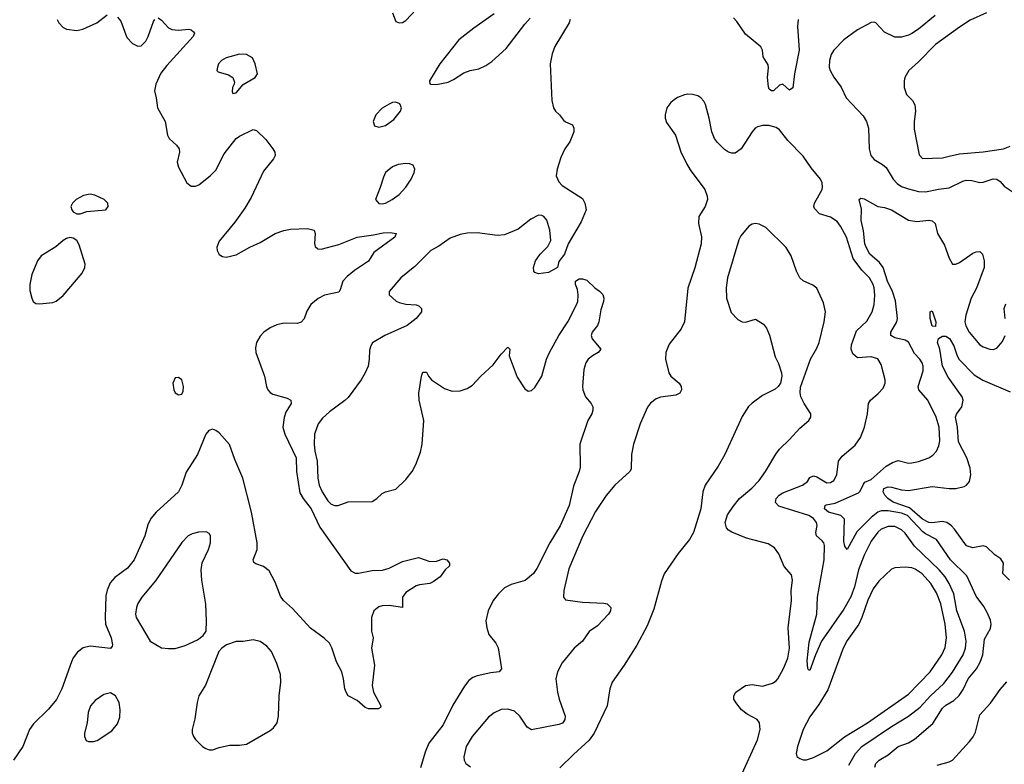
# Model space of a CAD drawing. Header units: inches. Extents: x 1550315 to 1685896, y 510706 to 640504.
# Tile 217 of 256: x 1643274 to 1649075, y 560846 to 565229. Entities that reach past the tile are written whole.
import ezdxf

# ---------------------------------------------------------------- set-up
doc = ezdxf.new("R2010")
doc.units = ezdxf.units.IN
doc.header["$MEASUREMENT"] = 0
doc.layers.add('B6546', color=7, linetype='Continuous')

msp = doc.modelspace()

# ---------------------------------------------------------------- linework, layer by layer
at = {"layer": 'B6546', "color": 5}
for points, elevation in [([(1645470.5, 565270), (1645490, 565218), (1645510, 565210.7), (1645530, 565213.4), (1645550, 565223.8), (1645609.5, 565290)], 540), ([(1644090, 565240.7), (1644110, 565227.3), (1644150, 565181.6), (1644170, 565172.4), (1644210, 565168.2), (1644270, 565174.4), (1644284.7, 565170), (1644298.8, 565158.8), (1644304, 565150), (1644297.1, 565130), (1644140.7, 564959.3), (1644105.9, 564914.1), (1644075.5, 564850), (1644069.2, 564810), (1644079.1, 564770), (1644085.6, 564710), (1644131.3, 564630), (1644144.7, 564550), (1644154.9, 564530), (1644198.3, 564490), (1644212.8, 564470), (1644215.3, 564450), (1644201.2, 564390), (1644210, 564361.6), (1644258, 564270), (1644284, 564250), (1644310.8, 564249.2), (1644330, 564257.6), (1644395.6, 564310), (1644430, 564344.4), (1644479.8, 564440.2), (1644550, 564529.1), (1644570, 564544.7), (1644650, 564583.2), (1644670, 564576.2), (1644724, 564524), (1644766.3, 564470), (1644776.5, 564450), (1644779.1, 564430), (1644770.3, 564410), (1644710, 564338.7), (1644637, 564183), (1644599.8, 564120.2), (1644542.3, 564037.7), (1644450, 563924.7), (1644436.5, 563890), (1644437.2, 563870), (1644450, 563846.9), (1644470, 563835.5), (1644490, 563832.3), (1644550, 563845.2), (1644629.4, 563890), (1644690, 563917.4), (1644779.3, 563970), (1644830, 563988.4), (1644870, 563997.1), (1644970, 563999.3), (1645010, 563990.7), (1645014.6, 563970), (1645011.7, 563911.7), (1645015.1, 563895.1), (1645030, 563881.3), (1645050, 563878.3), (1645153.9, 563906.1), (1645262.7, 563950), (1645357.7, 563962.3), (1645414.7, 563974.7), (1645457.6, 563977.6), (1645491.3, 563970), (1645484.7, 563950), (1645360.2, 563859.8), (1645330, 563808.3), (1645246.8, 563753.2), (1645202.7, 563717.3), (1645178.9, 563690), (1645161.8, 563638.2), (1645153.7, 563626.3), (1645070, 563608.7), (1645032.3, 563587.7), (1644990, 563552.6), (1644966.5, 563513.5), (1644951, 563469), (1644932, 563448), (1644910, 563441), (1644830, 563442), (1644790, 563434), (1644750, 563416.4), (1644713.4, 563390), (1644690, 563365.6), (1644669, 563330), (1644663.2, 563296.8), (1644665.3, 563270), (1644716.5, 563130), (1644727.3, 563070), (1644736.5, 563050), (1644750, 563034), (1644765, 563025), (1644850, 563000.4), (1644870.7, 562990), (1644873, 562970), (1644842, 562918), (1644831.7, 562888.3), (1644824.1, 562830), (1644836.5, 562790), (1644902.5, 562650), (1644904.1, 562570), (1644924.6, 562444.6), (1644944.8, 562410), (1644991.1, 562350), (1645042, 562242), (1645225.1, 561985.1), (1645250, 561971.6), (1645270, 561970.2), (1645350, 561986.5), (1645410.9, 561989.1), (1645450, 562000.2), (1645530, 562040.3), (1645624, 562064), (1645690, 562039.1), (1645730, 562042), (1645770, 562054.9), (1645790, 562050.6), (1645806.8, 562030), (1645806.4, 562013.6), (1645781, 561990), (1645750.7, 561950), (1645710, 561920.9), (1645690, 561909.6), (1645630, 561902.9), (1645610, 561896.2), (1645550, 561858), (1645530.4, 561830), (1645530, 561769.2), (1645450, 561780.9), (1645410, 561779.3), (1645390, 561773.2), (1645361, 561750), (1645346.8, 561710), (1645347.3, 561630), (1645356.3, 561590), (1645346, 561530), (1645365.5, 561430), (1645350.6, 561310), (1645358, 561270), (1645402.8, 561190), (1645399.1, 561180.9), (1645386.8, 561173.2), (1645330, 561172.7), (1645310, 561181.2), (1645262.5, 561222.5), (1645210, 561249.3), (1645197.2, 561270), (1645189.5, 561290), (1645182, 561350), (1645171.8, 561390), (1645139.7, 561450), (1645112.5, 561532.5), (1645098.8, 561558.8), (1645068.3, 561588.3), (1644987.6, 561647.6), (1644882.2, 561762.2), (1644828, 561810), (1644810, 561835.1), (1644779, 561919), (1644744.8, 561984.8), (1644711, 562011), (1644665.6, 562025.6), (1644654, 562034), (1644649.7, 562050), (1644672.6, 562110), (1644672.4, 562150), (1644640.3, 562330), (1644588, 562530), (1644541.2, 562641.2), (1644510, 562729.5), (1644450, 562797), (1644430, 562812), (1644410, 562818), (1644388.4, 562811.6), (1644370.4, 562789.6), (1644322.6, 562670), (1644255, 562565), (1644230, 562489.3), (1644210.3, 562450), (1644078, 562330), (1644047.3, 562292.7), (1644030, 562255.1), (1644012, 562190), (1643949.2, 562050), (1643910, 562000.9), (1643834, 561946), (1643806.7, 561913.3), (1643789.4, 561870.6), (1643782.7, 561837.3), (1643777.1, 561710), (1643780.7, 561670), (1643812.3, 561590), (1643821.1, 561550), (1643819, 561541), (1643810, 561528.2), (1643690, 561542.2), (1643648.8, 561531.2), (1643614.2, 561505.8), (1643590, 561473.6), (1643578.6, 561450), (1643522.6, 561290), (1643491.9, 561228.1), (1643444.6, 561170), (1643355.4, 561084.6), (1643331.3, 561050), (1643292.1, 560950), (1643237.4, 560870)], 520), ([(1643494.6, 565230), (1643504.2, 565210), (1643530, 565183.7), (1643550, 565173.7), (1643610, 565166.4), (1643646.5, 565173.5), (1643729.6, 565210.4), (1643790, 565257.3)], 520), ([(1643850, 565244), (1643870, 565221), (1643905.1, 565125.1), (1643938.8, 565090), (1643970, 565073.4), (1643990, 565076.3), (1644017, 565103), (1644031.5, 565130), (1644062, 565218), (1644070, 565230.8)], 520), ([(1646518, 565230), (1646512, 565210), (1646427.7, 565072.3), (1646411.6, 565028.5), (1646399.5, 564970), (1646410, 564754), (1646419.3, 564710), (1646430, 564690.8), (1646454, 564670), (1646477.5, 564637.5), (1646490, 564627.3), (1646530.5, 564610.5), (1646539.1, 564590), (1646538, 564570), (1646514.9, 564510), (1646484.9, 564470), (1646462, 564418), (1646440.4, 564350), (1646434.4, 564310), (1646450, 564274.8), (1646470, 564253.4), (1646590, 564176), (1646602.8, 564150), (1646610.8, 564110), (1646581.4, 564038.6), (1646506, 563910), (1646484.7, 563850), (1646450, 563806), (1646442, 563770), (1646390, 563741.2), (1646330, 563734), (1646310, 563742), (1646304, 563750), (1646301.2, 563770), (1646314, 563810), (1646341.2, 563850), (1646385.1, 563894.9), (1646402.7, 563930), (1646398.4, 563990), (1646379.6, 564050), (1646362.7, 564070), (1646350, 564076.9), (1646330, 564079.6), (1646284.9, 564055.1), (1646210, 563996), (1646130, 563963.7), (1646090, 563958.4), (1645970, 563975.1), (1645910, 563973.6), (1645870, 563964.7), (1645810, 563942.6), (1645743.6, 563896.4), (1645695.5, 563870), (1645603.1, 563776.9), (1645519.3, 563710), (1645450.8, 563630), (1645451, 563610), (1645492.2, 563572.2), (1645510, 563563.8), (1645550, 563554), (1645610.4, 563550.4), (1645624.9, 563544.9), (1645641, 563530), (1645640.7, 563510), (1645610.6, 563470), (1645556.3, 563430), (1645424.9, 563370), (1645352.4, 563327.6), (1645342, 563310), (1645335.3, 563284.7), (1645333.8, 563230), (1645326.3, 563190), (1645310.2, 563150), (1645286.3, 563110), (1645210, 563006.2), (1645190, 562987.1), (1645098.6, 562921.4), (1645057.3, 562882.7), (1645033.5, 562850), (1645011.7, 562790), (1645008.9, 562731.1), (1645013.1, 562690), (1645027, 562630), (1645031.6, 562530), (1645039.4, 562490), (1645055.9, 562450), (1645090, 562397.4), (1645110, 562376.9), (1645130, 562369.1), (1645150, 562368.9), (1645210, 562391.4), (1645350, 562393.4), (1645379, 562410), (1645410, 562441), (1645429.5, 562450.5), (1645490, 562464.9), (1645550, 562523), (1645585.6, 562570), (1645608.5, 562611.5), (1645636.2, 562683.8), (1645646.3, 562730), (1645655.6, 562870), (1645627.6, 562990), (1645625.1, 563030), (1645642, 563130), (1645650, 563154), (1645670, 563154), (1645682, 563130), (1645701, 563110), (1645777.7, 563057.7), (1645822.3, 563042.3), (1645870, 563044.4), (1645910, 563058.4), (1645942, 563078), (1645990, 563130.4), (1646063.1, 563196.9), (1646110, 563261), (1646150, 563302), (1646162, 563290), (1646158.8, 563250), (1646204.4, 563124.4), (1646250, 563056.3), (1646270, 563043), (1646290, 563046), (1646310, 563063.8), (1646349.8, 563130), (1646378.5, 563230), (1646394.6, 563270), (1646450, 563370.4), (1646503.1, 563450), (1646553.6, 563550), (1646561.6, 563570), (1646564.5, 563610), (1646560.2, 563640.2), (1646549.2, 563670), (1646548.7, 563690), (1646570, 563704.7), (1646590, 563704.7), (1646615.3, 563695.3), (1646662, 563650), (1646690, 563632), (1646710, 563612), (1646716, 563590), (1646714, 563570), (1646698, 563522), (1646685.5, 563450), (1646678, 563430), (1646647.7, 563390), (1646640.7, 563370), (1646646.8, 563350), (1646698, 563290), (1646682.8, 563270), (1646648.9, 563251.1), (1646623.8, 563230), (1646610.3, 563209.7), (1646597.6, 563170), (1646590.4, 563070.4), (1646592.7, 563050), (1646607.7, 563010), (1646640.5, 562970), (1646650.5, 562950), (1646650.6, 562930), (1646644.9, 562910), (1646622, 562870), (1646573.4, 562730), (1646575.6, 562595.6), (1646570.3, 562570), (1646536.7, 562483.3), (1646511.3, 562370), (1646459, 562250), (1646397.4, 562150), (1646320.4, 561999.6), (1646300.3, 561970), (1646252.7, 561927.3), (1646170, 561904.8), (1646130, 561884), (1646095.6, 561850), (1646064, 561810), (1646034.7, 561750), (1646020.3, 561690), (1646025.7, 561650), (1646038.7, 561610), (1646078.6, 561558.6), (1646092.2, 561532.2), (1646112.8, 561407.2), (1646098, 561390), (1646050, 561385.1), (1645970, 561366.9), (1645943.6, 561356.4), (1645920.8, 561339.2), (1645894.5, 561305.5), (1645826.3, 561193.7), (1645770, 561078.7), (1645685.3, 560970), (1645662.3, 560917.7), (1645635.8, 560824.2)], 540), ([(1646070, 565263), (1645950, 565180.4), (1645861.7, 565110), (1645749, 564970), (1645688, 564870), (1645691.1, 564851.1), (1645694, 564850), (1645730, 564848.5), (1645798, 564862), (1645830, 564877), (1645890, 564916.5), (1645928.7, 564930), (1645979.7, 564940.3), (1646020.5, 564959.5), (1646056.1, 564983.9), (1646141.1, 565058.9), (1646250, 565202.8), (1646281.2, 565238.8)], 540), ([(1647860.4, 565230), (1647855.8, 565190), (1647866, 565050), (1647838, 564910), (1647830, 564828), (1647810, 564815.3), (1647770, 564849), (1647750, 564844), (1647714.8, 564810), (1647704, 564810), (1647690, 564821.2), (1647686, 564834), (1647680.7, 564890), (1647686, 564946), (1647683.2, 564963.2), (1647654, 565010), (1647649.4, 565050), (1647640.9, 565070), (1647550, 565144.7), (1647498.9, 565218.9), (1647479.6, 565239.6)], 540), ([(1648666.7, 565253.3), (1648570, 565174), (1648530, 565148.5), (1648510, 565137.7), (1648470, 565126.6), (1648430, 565126.3), (1648370, 565156.2), (1648317.2, 565210), (1648310, 565214), (1648290, 565213.6), (1648210, 565169.7), (1648130, 565111.1), (1648070, 565049.6), (1648055.4, 565024.6), (1648044.1, 564990), (1648042.9, 564950), (1648049.2, 564930), (1648070, 564892), (1648113.2, 564833.2), (1648142.8, 564770), (1648243.2, 564663.2), (1648263.7, 564630), (1648274.3, 564590), (1648278, 564470), (1648289.1, 564430), (1648307.3, 564407.3), (1648357.2, 564377.2), (1648378.7, 564358.7), (1648419.8, 564290), (1648444.6, 564264.6), (1648470, 564248.3), (1648510, 564233.3), (1648570, 564218.3), (1648610, 564216.6), (1648687.3, 564232.7), (1648750, 564240.1), (1648830, 564279.3), (1648850, 564284.6), (1648882.9, 564282.9), (1648930, 564270.2), (1648950, 564272.4), (1649010, 564293), (1649030, 564291.3), (1649050, 564277), (1649073.7, 564250), (1649132.4, 564210)], 560), ([(1648970, 565269.8), (1648873.8, 565226.2), (1648810, 565186.2), (1648670, 565084.2), (1648570, 564981.8), (1648512.4, 564930), (1648489, 564890), (1648484.2, 564870), (1648484.2, 564830), (1648499.5, 564790), (1648533.7, 564753.7), (1648548.2, 564728.2), (1648551.3, 564691.3), (1648543.6, 564630), (1648544.3, 564584.3), (1648574.2, 564434.2), (1648593, 564413), (1648710, 564416.9), (1648750, 564426.9), (1648810, 564440.2), (1648950, 564451.1), (1649070, 564468.6), (1649110, 564485.4)], 580), ([(1648158.4, 560841.6), (1648198, 560910), (1648236, 560950), (1648410, 561067.6), (1648510, 561128.8), (1648578.3, 561181.7), (1648639.6, 561250), (1648718.7, 561321.3), (1648770, 561388.4), (1648833.3, 561490), (1648846, 561530), (1648849.9, 561570), (1648841.2, 561630), (1648795.4, 561750), (1648777.1, 561850), (1648751, 561910), (1648725.6, 561950), (1648690.8, 561990.8), (1648545.7, 562130), (1648490, 562205.8), (1648470, 562226), (1648430, 562245.8), (1648390, 562246), (1648350.3, 562230), (1648330, 562212.5), (1648290, 562159.1), (1648250, 562077.7), (1648215.5, 561990), (1648191.9, 561890), (1648170, 561831.8), (1648130, 561758.4), (1647998.6, 561570), (1647961.6, 561490), (1647930, 561397.2), (1647921.5, 561401.5), (1647917.2, 561410), (1647914.3, 561454.3), (1647925.7, 561565.7), (1647970.9, 561729.1), (1647975, 561830), (1648014.1, 562050), (1648015, 562135), (1648011.4, 562150), (1648002.1, 562162.1), (1647967.6, 562190), (1647965.4, 562210), (1647971.9, 562251.9), (1647968.2, 562270), (1647950, 562293.8), (1647922.9, 562310), (1647746.1, 562366.1), (1647727.7, 562387.7), (1647731.2, 562410), (1647748.9, 562431.1), (1647770, 562444.5), (1647885.1, 562490), (1647914.5, 562510), (1647930, 562533.4), (1647950, 562543.8), (1647970, 562538), (1648030, 562503.2), (1648050, 562504.7), (1648070, 562517), (1648088.3, 562550), (1648097.6, 562630), (1648119.4, 562660.6), (1648195.5, 562724.4), (1648228.2, 562770), (1648251.1, 562830), (1648268.3, 562910), (1648274.5, 562970), (1648286.9, 562990), (1648332, 563028), (1648360.4, 563059.6), (1648373.7, 563090), (1648373.7, 563110), (1648350, 563199.5), (1648330, 563232.6), (1648290, 563245.3), (1648210, 563238.4), (1648182.8, 563262.8), (1648173.1, 563290), (1648174.7, 563314.8), (1648203.2, 563396.8), (1648264.7, 563455.3), (1648297.1, 563510), (1648307.4, 563552.6), (1648312.5, 563607.5), (1648308.5, 563650), (1648301.9, 563670), (1648281.6, 563710), (1648235.8, 563755.8), (1648184.4, 563824.4), (1648144.8, 563950), (1648110, 564013.7), (1648090, 564041), (1648050, 564067.6), (1647986.4, 564086.4), (1647957.1, 564117.1), (1647953, 564130), (1647956, 564150), (1648001.4, 564230), (1648004.2, 564244.2), (1648001.5, 564270), (1647991.4, 564291.4), (1647937.3, 564357.3), (1647890, 564426.9), (1647798.8, 564518.8), (1647750, 564580.5), (1647730, 564595.1), (1647687.4, 564607.4), (1647650, 564606.6), (1647621.1, 564598.9), (1647607.2, 564590), (1647590.3, 564570), (1647524.4, 564470), (1647490, 564443.6), (1647470, 564442.9), (1647450, 564449.6), (1647426, 564466), (1647385.6, 564505.6), (1647367.3, 564530), (1647351.5, 564570), (1647336.3, 564650), (1647314.3, 564730), (1647305.1, 564750), (1647286.6, 564770), (1647270, 564780.5), (1647238, 564790), (1647210, 564791.2), (1647190, 564786.6), (1647150, 564771.2), (1647130, 564758), (1647110, 564741.6), (1647087.6, 564710), (1647077.4, 564670), (1647076.9, 564650), (1647084.2, 564624.2), (1647137.6, 564550), (1647170, 564451), (1647202.6, 564382.6), (1647224.6, 564344.6), (1647310.3, 564230.3), (1647324.9, 564190), (1647326.7, 564170), (1647312.4, 564130), (1647275.5, 564070), (1647272.7, 564030), (1647290.2, 563950.2), (1647289, 563910), (1647251.5, 563768.5), (1647210.9, 563649.1), (1647191.6, 563450), (1647170.3, 563410), (1647101.3, 563318.7), (1647080.3, 563270), (1647079.1, 563230), (1647097.6, 563150), (1647110.3, 563130.3), (1647159.3, 563090), (1647170.6, 563070), (1647174, 563050), (1647162.8, 563030), (1647140.7, 563019.3), (1647050, 563006.4), (1647023.4, 562996.6), (1646990, 562972.6), (1646972.3, 562947.7), (1646929.4, 562850), (1646891.1, 562730), (1646879.1, 562670), (1646876.5, 562583.5), (1646868, 562570), (1646779.5, 562490), (1646730, 562428), (1646665.6, 562334.4), (1646591.3, 562190), (1646510, 561996), (1646479.5, 561870), (1646478, 561830), (1646490, 561814), (1646590, 561799.6), (1646714.9, 561794.9), (1646736, 561790), (1646756.3, 561770), (1646754.9, 561750), (1646742.4, 561730), (1646678.2, 561661.8), (1646630, 561626.9), (1646589.1, 561570.9), (1646540.3, 561530), (1646470, 561443.6), (1646441.7, 561390), (1646433.7, 561350), (1646442.6, 561270), (1646451.6, 561230), (1646487.2, 561130), (1646486.4, 561110), (1646480.3, 561099.7), (1646471.4, 561088.6), (1646450, 561080.5), (1646289.6, 561049.6), (1646263.8, 561063.8), (1646221.6, 561130), (1646190, 561158.7), (1646150, 561171.3), (1646110, 561167.6), (1646070, 561149.6), (1646036.9, 561123.1), (1645940.3, 561010), (1645904.2, 560950), (1645890.4, 560890), (1645893, 560870), (1645902, 560850), (1645930.3, 560830.3)], 560), ([(1648311.7, 560830), (1648317.2, 560850), (1648336.9, 560870), (1648390, 560902), (1648450, 560951), (1648510, 560971.9), (1648546.1, 560993.9), (1648653.2, 561086.8), (1648710, 561176.5), (1648730, 561195), (1648778.3, 561221.7), (1648809.4, 561250.6), (1648833.4, 561286.6), (1648862.3, 561350), (1648911.9, 561408.1), (1648933.2, 561446.8), (1648948.1, 561490), (1648958.2, 561581.8), (1648993.9, 561646.1), (1648998, 561670), (1648993.9, 561693.9), (1648975.6, 561735.6), (1648954.1, 561774.1), (1648910, 561836.2), (1648854.9, 561954.9), (1648757.5, 562050), (1648675.3, 562170), (1648610, 562202.2), (1648594.4, 562214.4), (1648504.1, 562310), (1648470, 562323.6), (1648390, 562338), (1648350, 562338.5), (1648330, 562330.9), (1648290, 562299.6), (1648205.4, 562214.6), (1648150, 562109.6), (1648135.1, 562130), (1648130, 562158), (1648133.5, 562290), (1648112.6, 562310), (1648038.7, 562330), (1648016.2, 562350), (1648019.7, 562370), (1648026.2, 562373.8), (1648077.7, 562382.3), (1648215.6, 562444.4), (1648226.7, 562453.3), (1648244.8, 562495.2), (1648254.1, 562505.9), (1648290, 562523.1), (1648379.2, 562600.8), (1648417.1, 562622.9), (1648450, 562633.7), (1648510, 562618.4), (1648530, 562620.2), (1648570, 562627.8), (1648631.2, 562650), (1648654.4, 562665.6), (1648676.2, 562690), (1648690, 562721.6), (1648695.2, 562750), (1648691.5, 562830), (1648672.9, 562890), (1648624.7, 562990), (1648571.3, 563050), (1648568, 563070), (1648597.1, 563162.9), (1648596.8, 563190), (1648590.6, 563210), (1648578.2, 563230), (1648545, 563265), (1648510.4, 563330.4), (1648490, 563343.2), (1648430, 563357.1), (1648407.1, 563370), (1648405.6, 563390), (1648441.3, 563450), (1648446.6, 563470), (1648434.7, 563574.7), (1648416.6, 563630), (1648386.4, 563690), (1648361.6, 563770), (1648339.9, 563799.9), (1648283.4, 563850), (1648260.1, 563890), (1648253.3, 563910), (1648245.7, 563985.7), (1648232.2, 564047.7), (1648233.2, 564113.2), (1648219.5, 564170), (1648230, 564178.4), (1648250, 564174.6), (1648330, 564130.3), (1648370, 564124.4), (1648410.8, 564110), (1648510, 564049), (1648558.9, 564041.1), (1648630, 564050.2), (1648650, 564045.5), (1648667.7, 564030), (1648680.9, 563970), (1648722.4, 563902.4), (1648750, 563826), (1648770, 563790.8), (1648790, 563790.6), (1648810, 563800.5), (1648890, 563855.8), (1648910, 563863.8), (1648930, 563864), (1648946.8, 563850), (1648956.4, 563810), (1648955.8, 563770), (1648911, 563649), (1648880.2, 563590), (1648847.3, 563490), (1648842.5, 563450), (1648847.7, 563427.7), (1648868.6, 563390), (1648930, 563314.6), (1648950, 563303.2), (1648990, 563290.3), (1649010, 563288.5), (1649030, 563295.5), (1649065.2, 563334.8), (1649079.7, 563370)], 540), ([(1647521.3, 560770), (1647620.9, 560990), (1647636.9, 561050), (1647633, 561090), (1647618.4, 561110), (1647560.4, 561140.4), (1647527.1, 561167.1), (1647492.7, 561210), (1647482, 561230), (1647481.1, 561250), (1647493.6, 561270), (1647550, 561310.2), (1647590, 561315), (1647650, 561306.2), (1647710, 561323.2), (1647730, 561337), (1647739.7, 561350), (1647774.6, 561410), (1647799.1, 561470), (1647809, 561530), (1647801.4, 561650), (1647822, 561810), (1647819.8, 561870), (1647827.1, 561930), (1647820.8, 561960.8), (1647777.7, 562010), (1647745.9, 562085.9), (1647721, 562121), (1647683.5, 562143.5), (1647556.3, 562176.3), (1647470, 562212), (1647450, 562223.9), (1647438, 562238), (1647430.6, 562270), (1647445, 562315), (1647476.8, 562363.2), (1647515.4, 562410), (1647587.9, 562472), (1647630, 562517.6), (1647668.4, 562570), (1647728, 562672), (1647750, 562701.6), (1647810, 562757.6), (1647870, 562825.5), (1647924, 562870), (1647935.3, 562890), (1647935.3, 562910), (1647895.1, 562970), (1647877, 563010), (1647871.9, 563031.9), (1647873.8, 563066.2), (1647933.3, 563230), (1647970, 563296.3), (1647983.5, 563330), (1648013.3, 563450), (1648022, 563510), (1648010, 563562), (1647969.5, 563649.5), (1647947.5, 563667.5), (1647890, 563691.6), (1647869.8, 563709.8), (1647849.8, 563749.8), (1647819.1, 563839.1), (1647788.9, 563888.9), (1647670, 564006), (1647630, 564025.2), (1647610, 564029.2), (1647590, 564025.2), (1647570, 564013.2), (1647522.8, 563957.3), (1647510, 563933.2), (1647443.2, 563710), (1647436.9, 563650), (1647437.6, 563590), (1647465.8, 563505.9), (1647505.1, 563465.1), (1647530, 563450.5), (1647550, 563448), (1647610, 563467.3), (1647657.1, 563437.1), (1647674, 563414), (1647692.2, 563372.2), (1647724.8, 563244.8), (1647744.8, 563204.8), (1647763.1, 563150), (1647764.9, 563130), (1647756.4, 563090), (1647743, 563070), (1647725.1, 563054.9), (1647650, 563016.9), (1647590, 562972.6), (1647568.4, 562951.6), (1647530, 562894.3), (1647429.2, 562670), (1647390, 562601.6), (1647313.1, 562490), (1647299.6, 562450), (1647287.4, 562350), (1647243.8, 562210), (1647220.4, 562170), (1647153.7, 562086.3), (1647072, 561968), (1647055.5, 561924.5), (1647010, 561759.5), (1646970, 561660.5), (1646910, 561546.6), (1646836.1, 561430), (1646765.5, 561330), (1646750.2, 561289.8), (1646734.6, 561190), (1646658.5, 561030), (1646630, 560987.8), (1646536.1, 560903.9), (1646455.8, 560824.2)], 580), ([(1649080.3, 563470), (1649073.6, 563530), (1649083.2, 563556.8)], 540), ([(1649104.6, 561930), (1649066.3, 561970), (1649069.8, 562030), (1649054.7, 562054.7), (1649020, 562080), (1648970, 562126.2), (1648950, 562132.7), (1648890, 562120.6), (1648852.1, 562132.1), (1648781.5, 562230), (1648763.4, 562250), (1648735.7, 562270), (1648710, 562276.2), (1648650, 562267.3), (1648630, 562269.3), (1648593.4, 562290), (1648515.5, 562355.5), (1648419.4, 562390), (1648389.1, 562410), (1648371.6, 562430), (1648361.7, 562450), (1648365.7, 562470), (1648390, 562478.9), (1648410, 562477.7), (1648470, 562460.9), (1648510, 562458.3), (1648650, 562481.4), (1648750, 562469.4), (1648790, 562469.3), (1648838.5, 562481.5), (1648853, 562490), (1648870, 562510.7), (1648877.7, 562550), (1648874.4, 562590), (1648853.7, 562650), (1648804.6, 562744.6), (1648799.9, 562830), (1648788.1, 562890), (1648793.6, 562906.4), (1648824.5, 562950), (1648833.2, 562990), (1648827.2, 563010), (1648745, 563125), (1648711.5, 563190), (1648695.4, 563290), (1648680.9, 563330), (1648687, 563353), (1648710, 563365.8), (1648730, 563365.6), (1648751.8, 563351.8), (1648777.6, 563310), (1648796.6, 563250), (1648808.3, 563228.3), (1648898.3, 563138.3), (1648947.7, 563107.7), (1649110, 563037.7)], 520), ([(1648679.3, 560840.7), (1648750, 560860.3), (1648770, 560870.4), (1648870, 560980.5), (1648891.6, 561008.4), (1648904.5, 561035.5), (1648930, 561137.6), (1648994.4, 561205.6), (1649050, 561285.5), (1649088.9, 561331.1)], 520)]:
    msp.add_lwpolyline(points, dxfattribs=dict(at, elevation=elevation))
for points, elevation in [([(1644570, 565026), (1644490, 565004.7), (1644463, 564990), (1644446.4, 564970), (1644439.1, 564950), (1644436, 564930), (1644443.4, 564923.4), (1644505.1, 564905.1), (1644530.8, 564890), (1644538.8, 564861.2), (1644538, 564850), (1644527.3, 564830), (1644526, 564806), (1644530, 564794), (1644550, 564798), (1644591.7, 564848.3), (1644662, 564890), (1644675.3, 564910), (1644661.2, 564970), (1644645.1, 565005.1), (1644610, 565025.1)], 540), ([(1645490, 564743.6), (1645470, 564742), (1645450, 564733.1), (1645410, 564708.4), (1645372.9, 564670), (1645357.6, 564630), (1645363.7, 564603.7), (1645390, 564596.4), (1645430, 564606.4), (1645478.8, 564641.2), (1645517, 564690), (1645523.7, 564710), (1645514.5, 564734.5)], 540), ([(1645550, 564383), (1645503.6, 564376.4), (1645470, 564362.9), (1645430.3, 564329.8), (1645416.7, 564303.3), (1645398.6, 564241.5), (1645370.7, 564170), (1645390, 564148), (1645410, 564145.3), (1645430, 564148.9), (1645469.4, 564170), (1645510, 564199.5), (1645550, 564243.8), (1645581.3, 564290), (1645598, 564330), (1645601.6, 564350), (1645592.7, 564372.7), (1645570, 564381.6)], 540), ([(1643690, 564202), (1643650, 564195.1), (1643606, 564170), (1643584.7, 564150), (1643576, 564130), (1643581, 564110), (1643590, 564098), (1643610, 564086), (1643630, 564086.8), (1643670, 564100.5), (1643782, 564110), (1643796, 564130), (1643792.7, 564150), (1643771.7, 564171.7), (1643717.2, 564197.2)], 520), ([(1643570, 563946.6), (1643550, 563940.9), (1643530, 563929.4), (1643487.8, 563892.2), (1643401.5, 563838.5), (1643378.9, 563810), (1643344.9, 563730), (1643334.4, 563670), (1643334.9, 563634.9), (1643344.9, 563590), (1643354, 563570), (1643370, 563558), (1643390, 563555.8), (1643470, 563564.2), (1643490, 563572), (1643530, 563606), (1643642, 563738), (1643658.9, 563770), (1643659.7, 563790), (1643624.2, 563904.2), (1643610, 563929.3), (1643590, 563942.7)], 520), ([(1648670, 563424), (1648650, 563425.2), (1648637.2, 563470), (1648638, 563510), (1648650, 563516), (1648672, 563450)], 520), ([(1644210, 563124), (1644190, 563122), (1644177.3, 563090), (1644182.8, 563050), (1644190, 563032), (1644210, 563021), (1644230, 563024.7), (1644238, 563042), (1644239, 563070), (1644228.7, 563110)], 520), ([(1644373.6, 562213.6), (1644328.2, 562211.8), (1644290, 562202.7), (1644266.8, 562190), (1644230, 562152.3), (1644074.2, 561925.8), (1643993.4, 561830), (1643970, 561792.3), (1643961.7, 561770), (1643956.5, 561730), (1643961.1, 561710), (1644043.8, 561570), (1644110, 561532.4), (1644150, 561526.7), (1644190, 561528.5), (1644250, 561544.4), (1644321.2, 561578.8), (1644355.9, 561604.1), (1644372.7, 561630), (1644375.6, 561690), (1644371.3, 561788.7), (1644346.6, 561930), (1644342.6, 561990), (1644348.7, 562031.3), (1644386.6, 562110), (1644398.9, 562150), (1644398.4, 562190), (1644390, 562205.2)], 540), ([(1648490, 562006.6), (1648430, 562002.6), (1648410, 561994.3), (1648335, 561925), (1648301.8, 561878.2), (1648270, 561811.5), (1648236.3, 561710), (1648217.8, 561670), (1648150, 561575.4), (1648125.2, 561530), (1648034.9, 561285.1), (1647982.3, 561197.7), (1647930, 561124.7), (1647890.3, 561050), (1647856, 560950), (1647848.7, 560910), (1647852.5, 560892.5), (1647870, 560879.3), (1647890, 560872.2), (1647910, 560872), (1647950, 560886.3), (1648030, 560924.9), (1648132.9, 561007.1), (1648268.9, 561090), (1648510, 561258.8), (1648638.8, 561390), (1648706.1, 561490), (1648725.6, 561534.4), (1648734.3, 561590), (1648725.6, 561670), (1648701.7, 561790), (1648676.1, 561856.1), (1648642.8, 561910), (1648590, 561966.6), (1648550, 561995.4), (1648530, 562002.9)], 580), ([(1644650, 561579.3), (1644590.6, 561569.4), (1644550, 561569.3), (1644492, 561550), (1644464.7, 561530), (1644446.8, 561510), (1644368.5, 561311.5), (1644330.5, 561249.5), (1644319.1, 561210), (1644305.8, 561114.2), (1644291.1, 561051.1), (1644291.1, 561031.1), (1644298, 561010), (1644310, 560992), (1644351, 560951), (1644370, 560938), (1644390, 560931.3), (1644410, 560931), (1644450, 560944), (1644510, 560958.8), (1644570, 560958.8), (1644610, 560964.9), (1644750, 561044.9), (1644770, 561060.7), (1644791.8, 561090), (1644799.6, 561130), (1644802.6, 561250), (1644811.9, 561330), (1644810, 561375.3), (1644790, 561439), (1644757, 561510), (1644730, 561540.9), (1644690, 561569.3)], 540), ([(1643810, 561267), (1643770, 561257), (1643718.8, 561221.2), (1643690.5, 561189.5), (1643678, 561150), (1643672.7, 561090), (1643655.5, 561030), (1643655.5, 561010), (1643666.6, 560986.6), (1643679.9, 560979.9), (1643710, 560979.5), (1643730, 560986.7), (1643817.8, 561042.2), (1643850, 561084.9), (1643863.6, 561123.6), (1643866.7, 561166.7), (1643860.7, 561210), (1643838, 561250)], 540)]:
    msp.add_lwpolyline(points, close=True, dxfattribs=dict(at, elevation=elevation))

doc.saveas('drawing.dxf')
